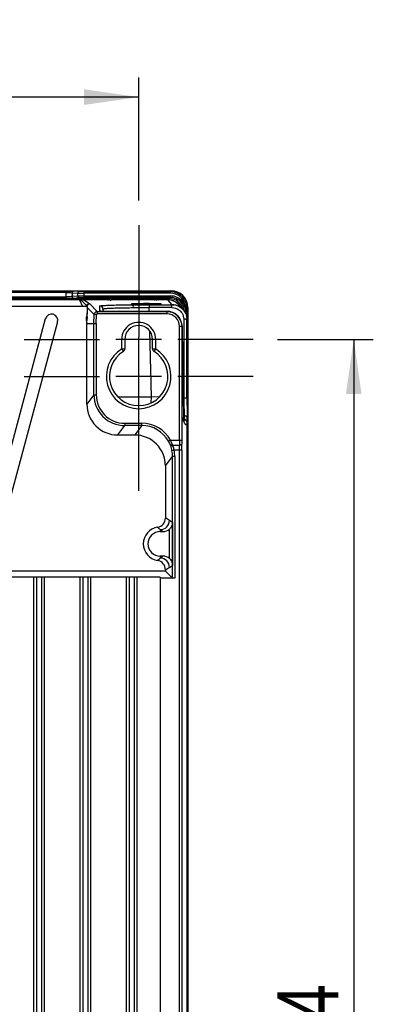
# Model space of a CAD drawing. Header units: inches. Extents: x 0 to 117, y 0 to 83.
# Tile 63 of 64: x 83.95 to 88.46, y 43.91 to 56.49. Entities that reach past the tile are written whole.
import ezdxf

# ---------------------------------------------------------------- set-up
doc = ezdxf.new("R2010")
doc.units = ezdxf.units.IN
doc.header["$LTSCALE"] = 6.431102
doc.header["$MEASUREMENT"] = 0
doc.linetypes.add('CENTER', pattern=[0.6, 0.375, -0.075, 0.075, -0.075])
doc.layers.get('0').update_dxf_attribs({"linetype": 'CONTINUOUS'})
doc.layers.add('DEFAULT_1', color=7, linetype='CENTER')
doc.styles.get("Standard").update_dxf_attribs({"font": 'txt', "width": 0.8})
doc.dimstyles.new('DIMSTYLE_1', dxfattribs={"dimtxt": 0.78125, "dimasz": 0.7, "dimexe": 0.18, "dimexo": 0.0625, "dimgap": 0.09, "dimtad": 1, "dimdec": 0, "dimzin": 4, "dimdsep": 46, "dimtxsty": 'STANDARD', "dimblk": '_FILLED', "dimblk1": '_FILLED', "dimblk2": '_FILLED', "dimcen": 0.09, "dimadec": 0, "dimazin": 0, "dimtfac": 1, "dimtdec": 0, "dimtofl": 0, "dimtmove": 0, "dimatfit": 3, "dimldrblk": '_FILLED', "dimfxl": 1, "dimtolj": 1, "dimtzin": 4, "dimarcsym": 0})

# ---------------------------------------------------------------- blocks, each defined once
blk = doc.blocks.new('_FILLED')
at = {"color": 0, "linetype": 'BYBLOCK'}
blk.add_solid([(0, 0), (-1, 0.143), (-1, -0.143)], dxfattribs=at)
blk = doc.blocks.new('*D5')
at = {"color": 7, "linetype": 'CONTINUOUS'}
for p, q in [((77.2, 53.706), (77.2, 55.751)), ((85.468, 54.179), (85.468, 55.751)), ((77.2, 55.501), (81.334, 55.501)), ((85.468, 55.501), (81.334, 55.501))]:
    blk.add_line(p, q, dxfattribs=at)
at = {"color": 7, "linetype": 'CONTINUOUS', "xscale": 0.7, "yscale": 0.7, "zscale": 0.7, "rotation": 180}
blk.add_blockref('_FILLED', (77.2, 55.501), dxfattribs=at)
at = {"color": 7, "linetype": 'CONTINUOUS', "xscale": 0.7, "yscale": 0.7, "zscale": 0.7}
blk.add_blockref('_FILLED', (85.468, 55.501), dxfattribs=at)
at = {"color": 7, "linetype": 'CONTINUOUS', "insert": (81.334, 56.477), "char_height": 0.7812, "width": 1.875, "attachment_point": 2, "line_spacing_factor": 0.9}
blk.add_mtext('210', dxfattribs=at)
blk = doc.blocks.new('*D6')
at = {"color": 7, "linetype": 'CONTINUOUS'}
for p, q in [((87.242, 52.405), (88.463, 52.405)), ((88.213, 52.405), (88.213, 43.468)), ((88.213, 34.531), (88.213, 43.468)), ((87.242, 34.531), (88.463, 34.531))]:
    blk.add_line(p, q, dxfattribs=at)
at = {"color": 7, "linetype": 'CONTINUOUS', "xscale": 0.7, "yscale": 0.7, "zscale": 0.7}
for p, rotation in [((88.213, 52.405), 90), ((88.213, 34.531), 270)]:
    blk.add_blockref('_FILLED', p, dxfattribs=dict(at, rotation=rotation))
at = {"color": 7, "linetype": 'CONTINUOUS', "insert": (87.236, 43.468), "char_height": 0.7812, "width": 1.875, "attachment_point": 2, "rotation": 90, "line_spacing_factor": 0.9}
blk.add_mtext('454', dxfattribs=at)

msp = doc.modelspace()

# ---------------------------------------------------------------- linework, layer by layer
at = {"color": 7, "linetype": 'CONTINUOUS'}
for p, q in [((76.786, 53.027), (85.881, 53.027)), ((78.126, 53.022), (84.541, 53.022)), ((84.541, 53.002), (78.126, 53.002)), ((84.541, 52.93), (84.541, 53.022)), ((84.617, 53.001), (84.617, 52.952)), ((84.617, 53.001), (84.691, 52.996)), ((84.71, 53.016), (84.636, 53.02)), ((84.691, 52.959), (84.691, 52.996)), ((84.767, 53.015), (84.767, 52.941)), ((84.767, 53.015), (85.869, 53.015)), ((85.869, 52.995), (84.767, 52.995)), ((84.981, 53.018), (84.981, 53.021)), ((85.033, 53.022), (85.033, 53.01)), ((85.033, 53.022), (85.726, 53.022)), ((85.726, 53.017), (85.726, 53.022)), ((85.765, 53.017), (85.761, 53.017)), ((85.769, 53.017), (85.765, 53.017)), ((85.77, 53.017), (85.769, 53.017)), ((85.777, 53.021), (85.777, 53.018)), ((85.881, 53.027), (85.869, 53.015)), ((85.869, 52.995), (85.869, 53.015)), ((77.572, 52.926), (85.095, 52.926)), ((84.713, 52.909), (77.954, 52.909)), ((78.126, 52.95), (84.541, 52.95)), ((84.541, 52.93), (78.126, 52.93)), ((84.691, 52.959), (84.617, 52.952)), ((84.636, 52.932), (84.71, 52.939)), ((84.713, 52.909), (84.752, 52.827)), ((84.725, 52.911), (84.737, 52.901)), ((84.737, 52.901), (84.748, 52.892)), ((85.08, 52.912), (84.739, 52.912)), ((84.767, 52.96), (85.878, 52.96)), ((85.878, 52.941), (84.767, 52.941)), ((84.995, 52.936), (84.995, 52.932)), ((85.035, 52.931), (85.034, 52.937)), ((85.724, 52.937), (85.035, 52.937)), ((85.035, 52.931), (85.095, 52.931)), ((85.075, 52.91), (85.075, 52.911)), ((85.095, 52.928), (85.095, 52.937)), ((85.114, 52.928), (85.115, 52.937)), ((85.114, 52.928), (85.114, 52.909)), ((85.114, 52.928), (85.664, 52.928)), ((85.664, 52.909), (85.114, 52.909)), ((85.664, 52.928), (85.663, 52.937)), ((85.664, 52.909), (85.664, 52.928)), ((85.682, 52.931), (85.724, 52.931)), ((85.682, 52.926), (85.863, 52.926)), ((85.683, 52.928), (85.683, 52.937)), ((85.834, 52.912), (85.696, 52.912)), ((85.699, 52.911), (85.699, 52.912)), ((85.699, 52.912), (85.703, 52.911)), ((85.703, 52.911), (85.703, 52.91)), ((85.724, 52.931), (85.724, 52.937)), ((85.763, 52.932), (85.763, 52.936)), ((85.834, 52.912), (85.893, 52.848)), ((85.878, 52.941), (85.863, 52.926)), ((85.863, 52.91), (85.863, 52.926)), ((85.878, 52.941), (85.878, 52.96)), ((84.816, 52.827), (77.852, 52.827)), ((84.811, 52.812), (84.811, 52.746)), ((84.812, 52.812), (84.9, 52.721)), ((84.939, 52.76), (84.844, 52.857)), ((84.939, 52.76), (84.939, 52.73)), ((84.939, 52.76), (85.83, 52.76)), ((84.974, 52.764), (84.973, 52.832)), ((84.995, 52.763), (84.991, 52.763)), ((85, 52.763), (84.995, 52.763)), ((85.009, 52.763), (85, 52.763)), ((85.015, 52.762), (85.009, 52.763)), ((85.012, 52.793), (85.013, 52.763)), ((85.026, 52.762), (85.015, 52.762)), ((85.041, 52.762), (85.026, 52.762)), ((85.832, 52.762), (85.041, 52.762)), ((85.053, 52.762), (85.053, 52.762)), ((85.376, 52.857), (85.376, 52.856)), ((85.406, 52.827), (85.376, 52.857)), ((85.601, 52.848), (85.601, 52.811)), ((85.601, 52.848), (85.893, 52.848)), ((85.603, 52.762), (85.601, 52.811)), ((85.893, 52.811), (85.601, 52.811)), ((85.754, 52.856), (85.756, 52.856)), ((85.756, 52.856), (85.756, 52.857)), ((85.83, 52.73), (85.83, 52.76)), ((85.832, 52.762), (85.832, 52.762)), ((85.893, 52.811), (85.893, 52.848)), ((86.032, 52.788), (85.972, 52.852)), ((86.051, 52.838), (86.033, 52.832)), ((86.051, 52.838), (86.062, 52.838)), ((86.06, 52.748), (86.061, 52.754)), ((86.061, 52.766), (86.061, 52.762)), ((86.067, 52.762), (86.061, 52.762)), ((86.081, 52.842), (86.062, 52.838)), ((86.066, 52.785), (86.067, 52.762)), ((86.067, 52.762), (86.069, 52.729)), ((86.086, 52.799), (86.098, 52.811)), ((86.086, 52.781), (86.086, 52.799)), ((86.091, 52.707), (86.086, 52.781)), ((86.098, 41.684), (86.098, 52.811)), ((83.587, 50.084), (84.28, 52.67)), ((84.432, 52.629), (83.739, 50.043)), ((84.803, 52.646), (84.804, 52.691)), ((84.808, 52.646), (84.803, 52.646)), ((84.809, 52.693), (84.804, 52.693)), ((84.807, 52.608), (84.897, 52.608)), ((84.807, 52.608), (84.807, 52.596)), ((84.809, 52.693), (84.808, 52.646)), ((84.897, 52.608), (84.9, 52.721)), ((84.897, 51.697), (84.897, 52.608)), ((84.897, 52.608), (84.926, 52.608)), ((84.929, 52.721), (84.9, 52.721)), ((84.926, 52.608), (84.929, 52.721)), ((84.926, 52.608), (84.926, 51.697)), ((85.83, 52.73), (84.939, 52.73)), ((86.043, 52.661), (86.045, 51.658)), ((86.084, 51.656), (86.083, 52.659)), ((86.092, 52.612), (86.083, 52.612)), ((86.092, 52.623), (86.092, 52.612)), ((86.092, 52.612), (86.092, 41.995)), ((84.807, 51.576), (84.807, 52.596)), ((85.631, 51.669), (85.609, 52.511)), ((85.989, 51.117), (85.989, 52.571)), ((86.019, 52.571), (85.989, 52.571)), ((86.019, 52.572), (86.019, 51.117)), ((86.022, 52.519), (86.041, 51.408)), ((86.022, 52.519), (86.022, 52.519)), ((85.251, 52.405), (85.175, 52.405)), ((85.251, 52.284), (85.251, 52.405)), ((85.29, 52.405), (85.251, 52.405)), ((85.29, 52.405), (85.29, 52.284)), ((85.645, 52.405), (85.29, 52.405)), ((85.468, 51.905), (85.468, 52.432)), ((85.645, 52.284), (85.645, 52.405)), ((85.684, 52.405), (85.645, 52.405)), ((85.684, 52.405), (85.684, 52.284)), ((85.76, 52.405), (85.684, 52.405)), ((85.251, 52.284), (85.272, 52.251)), ((85.251, 52.284), (85.29, 52.284)), ((85.645, 52.284), (85.684, 52.284)), ((85.684, 52.284), (85.664, 52.251)), ((85.76, 51.932), (85.175, 51.932)), ((84.897, 51.697), (84.807, 51.576)), ((84.897, 51.697), (84.926, 51.697)), ((85.629, 51.595), (85.631, 51.669)), ((85.73, 51.666), (85.631, 51.669)), ((86.045, 51.658), (86.037, 51.658)), ((86.04, 51.381), (86.049, 51.381)), ((86.041, 51.414), (86.041, 51.415)), ((86.041, 51.397), (86.041, 51.408)), ((86.041, 51.387), (86.041, 51.397)), ((86.042, 51.382), (86.041, 51.387)), ((86.042, 51.377), (86.042, 51.382)), ((86.042, 51.373), (86.042, 51.377)), ((86.042, 51.369), (86.042, 51.373)), ((86.044, 51.36), (86.042, 51.365)), ((86.048, 51.469), (86.049, 51.43)), ((86.049, 51.43), (86.049, 51.381)), ((86.049, 51.381), (86.049, 51.372)), ((86.088, 35.162), (86.088, 51.398)), ((85.2, 51.183), (85.29, 51.303)), ((85.29, 51.332), (85.29, 51.303)), ((85.29, 51.332), (85.507, 51.332)), ((85.507, 51.303), (85.29, 51.303)), ((85.507, 51.303), (85.417, 51.183)), ((85.507, 51.303), (85.507, 51.332)), ((85.2, 51.183), (85.417, 51.183)), ((85.876, 51.117), (85.85, 51.102)), ((85.876, 51.117), (86.019, 51.117)), ((85.922, 50.988), (85.893, 50.982)), ((85.9, 51.052), (85.99, 51.052)), ((86.02, 50.988), (85.922, 50.988)), ((85.99, 35.948), (85.99, 50.988)), ((86.02, 50.988), (86.02, 35.948)), ((85.811, 50.789), (85.9, 50.908)), ((85.9, 49.351), (85.9, 50.908)), ((85.929, 50.908), (85.9, 50.908)), ((85.929, 50.908), (85.929, 49.351)), ((85.811, 50.789), (85.811, 50.121)), ((85.899, 50.066), (85.861, 50.091)), ((85.743, 49.973), (85.743, 49.949)), ((85.743, 49.973), (85.78, 49.949)), ((85.86, 49.603), (85.86, 49.98)), ((85.899, 50.066), (85.899, 49.516)), ((85.743, 49.949), (85.78, 49.949)), ((85.78, 49.634), (85.743, 49.609)), ((85.743, 49.634), (85.743, 49.609)), ((85.78, 49.634), (85.743, 49.634)), ((85.811, 49.461), (85.811, 49.441)), ((85.861, 49.491), (85.899, 49.516)), ((85.811, 49.441), (83.153, 49.441)), ((85.744, 49.366), (83.153, 49.366)), ((84.13, 36.898), (84.13, 49.366)), ((84.169, 36.912), (84.169, 49.366)), ((84.228, 49.366), (84.228, 36.912)), ((84.267, 36.898), (84.267, 49.366)), ((84.72, 36.898), (84.72, 49.366)), ((84.76, 36.912), (84.76, 49.366)), ((84.819, 49.366), (84.819, 36.912)), ((84.858, 36.898), (84.858, 49.366)), ((85.311, 36.898), (85.311, 49.366)), ((85.35, 36.912), (85.35, 49.366)), ((85.409, 49.366), (85.409, 36.912)), ((85.449, 36.898), (85.449, 49.366)), ((85.744, 49.366), (85.744, 36.741)), ((85.929, 49.351), (85.744, 49.351)), ((85.9, 49.351), (85.811, 49.441))]:
    msp.add_line(p, q, dxfattribs=at)
for points in [[(85.761, 53.017), (85.755, 53.017), (85.753, 53.017)], [(85.774, 53.018), (85.775, 53.018), (85.775, 53.018), (85.775, 53.018), (85.774, 53.018), (85.774, 53.018), (85.774, 53.018), (85.773, 53.018), (85.773, 53.018), (85.772, 53.018), (85.771, 53.017)], [(85.082, 52.912), (85.081, 52.912), (85.08, 52.912)], [(85.092, 52.921), (85.091, 52.919), (85.089, 52.917), (85.087, 52.915), (85.085, 52.914), (85.083, 52.913), (85.082, 52.912)], [(85.095, 52.929), (85.094, 52.927), (85.093, 52.924), (85.092, 52.921)], [(85.696, 52.912), (85.695, 52.913), (85.693, 52.914), (85.691, 52.915), (85.689, 52.916), (85.688, 52.918), (85.687, 52.92), (85.685, 52.922), (85.684, 52.924), (85.684, 52.926), (85.683, 52.929), (85.683, 52.93)], [(85.699, 52.912), (85.698, 52.912), (85.697, 52.912), (85.696, 52.912)], [(84.991, 52.763), (84.988, 52.763), (84.986, 52.763), (84.985, 52.763), (84.983, 52.763), (84.982, 52.763), (84.982, 52.763)], [(86.043, 51.363), (86.043, 51.363), (86.043, 51.363), (86.043, 51.363), (86.042, 51.364), (86.042, 51.364), (86.042, 51.365), (86.042, 51.367), (86.042, 51.368), (86.042, 51.369)], [(86.049, 51.35), (86.049, 51.349), (86.049, 51.35), (86.047, 51.353), (86.044, 51.36)]]:
    msp.add_lwpolyline(points, dxfattribs=at)
for centre, radius, start, end in [((85.032, 50.307), 2.714, 89.9926, 90.4092), ((85.726, 50.132), 2.889, 89.8618, 89.9997), ((85.726, 50.237), 2.785, 89.7272, 89.8625), ((85.727, 50.55), 2.472, 89.5841, 89.728), ((85.869, 52.798), 0.216, 11.7583, 90.0015), ((85.869, 52.798), 0.197, 11.7548, 90.0082), ((85.881, 52.811), 0.216, 0.1344, 90.0034), ((85.034, 54.239), 1.309, 269.164, 270.0293), ((85.075, 52.93), 0.0194, 270.0192, 289.9451), ((85.114, 54.212), 1.304, 269.1656, 270.0308), ((85.676, 53.175), 0.247, 267.0247, 267.8621), ((85.664, 54.38), 1.471, 270.0015, 270.2802), ((85.703, 52.929), 0.0196, 220.8667, 240.2831), ((85.703, 52.93), 0.0194, 250.1354, 269.9907), ((85.703, 52.929), 0.0195, 259.7917, 269.9408), ((85.833, 52.724), 0.189, 83.96, 89.9779), ((85.878, 52.775), 0.185, 37.4967, 90.0111), ((85.878, 52.776), 0.165, 19.9474, 90.015), ((85.863, 52.761), 0.146, 29.8264, 80.4096), ((85.833, 52.722), 0.19, 43.0311, 53.7662), ((85.877, 52.775), 0.186, 19.9968, 37.4405), ((84.718, 52.799), 0.0888, 18.6672, 22.5214), ((84.844, 52.818), 0.0394, 90.0322, 166.6144), ((84.939, 52.72), 0.0395, 109.5719, 119.3704), ((84.973, 52.792), 0.0394, 1.4966, 90.0235), ((85.053, 55.701), 2.939, 269.5986, 270.0001), ((85.83, 52.569), 0.19, 72.0372, 89.9299), ((85.832, 52.572), 0.19, 76.5099, 89.9402), ((85.832, 52.573), 0.189, 8.9788, 76.5034), ((85.83, 52.571), 0.189, 18.0356, 71.9614), ((85.893, 52.658), 0.19, 73.5921, 89.9586), ((85.86, 52.758), 0.0987, 52.5161, 66.4077), ((85.863, 52.761), 0.166, 11.7875, 29.9912), ((85.832, 52.796), 0.21, 354.7351, 355.8051), ((85.975, 52.785), 0.0672, 356.6629, 359.2011), ((85.751, 52.758), 0.311, 10.7587, 14.948), ((85.833, 52.777), 0.229, 354.4157, 356.4232), ((85.854, 52.795), 0.232, 0.8032, 11.7266), ((84.356, 52.649), 0.0787, 345, 165), ((82.231, 52.712), 2.578, 357.6949, 358.529), ((84.939, 52.72), 0.00984, 89.9947, 178.5049), ((85.468, 52.405), 0.217, 359.9978, 179.9982), ((85.83, 52.571), 0.159, 359.984, 90.0145), ((85.829, 52.571), 0.19, 0.07, 17.9606), ((85.896, 52.659), 0.186, 0.0615, 1.5185), ((80.85, 52.613), 5.242, 0.109, 0.3353), ((85.468, 52.405), 0.177, 0, 180), ((85.829, 52.573), 0.193, 0.2196, 8.9815), ((90.13, 52.588), 4.109, 180.2172, 180.9602), ((85.468, 51.932), 0.413, 121.5882, 58.4113), ((85.468, 51.932), 0.374, 121.5881, 58.4119), ((85.251, 52.284), 0.0394, 301.5881, 360), ((85.684, 52.284), 0.0394, 180, 238.4119), ((85.29, 51.696), 0.393, 179.9882, 269.9988), ((85.29, 51.696), 0.364, 179.9748, 269.9972), ((85.537, 128.189), 76.52, 269.74829, 270.07032), ((85.2, 51.576), 0.393, 179.9696, 270.0007), ((88.795, 51.461), 2.754, 180.9759, 181.2041), ((88.196, 51.448), 2.156, 181.2022, 181.4646), ((87.615, 51.433), 1.575, 181.4612, 181.7821), ((86.004, 51.356), 0.0389, 0.0325, 10.7136), ((86.049, 51.384), 0.0461, 72.8964, 89.6722), ((86.048, 51.333), 0.0389, 58.6242, 88.4525), ((85.507, 50.91), 0.423, 29.3554, 90.0055), ((85.507, 50.91), 0.393, 29.3504, 90.0118), ((85.417, 50.789), 0.393, 359.9737, 89.9977), ((85.543, 50.93), 0.353, 20.6181, 29.3623), ((85.398, 50.899), 0.525, 17.799, 24.5318), ((93.208, 51.115), 7.219, 179.9877, 180.499), ((90.787, 51.116), 4.768, 179.985, 180.614), ((85.459, 50.898), 0.443, 17.3686, 20.5955), ((85.468, 50.901), 0.433, 12.9819, 17.3678), ((85.473, 50.902), 0.428, 10.8361, 12.978), ((85.505, 50.908), 0.395, 0.0066, 10.8217), ((85.393, 50.897), 0.531, 17.0368, 17.8196), ((85.572, 50.905), 0.36, 21.7198, 24.1244), ((85.589, 50.912), 0.341, 12.8628, 21.763), ((85.505, 50.908), 0.424, 0.0095, 10.8269), ((81.048, 50.99), 4.942, 359.9822, 0.7291), ((79.144, 50.99), 6.876, 359.9808, 0.6183), ((85.692, 50.121), 0.118, 278.7483, 359.9937), ((85.743, 50.091), 0.118, 270.0373, 359.9736), ((85.559, 49.636), 0.546, 56.3615, 62.5507), ((85.743, 49.791), 0.216, 98.7547, 261.2453), ((85.743, 49.791), 0.157, 90, 270), ((85.743, 49.491), 0.118, 0.0264, 89.9627), ((85.692, 49.461), 0.118, 0.0068, 81.2515), ((85.559, 49.946), 0.546, 297.4493, 303.6385)]:
    msp.add_arc(centre, radius, start, end, dxfattribs=at)
for points, knots in [([(84.541, 53.022), (84.552, 53.022), (84.583, 53.021), (84.615, 53.022), (84.636, 53.02)], [0, 0, 0, 0, 0.332766, 1, 1, 1, 1]), ([(84.541, 53.002), (84.55, 53.002), (84.575, 53.002), (84.6, 53.002), (84.617, 53.001)], [0, 0, 0, 0, 0.332458, 1, 1, 1, 1]), ([(84.636, 53.02), (84.631, 53.02), (84.621, 53.016), (84.617, 53.006), (84.617, 53.001)], [0, 0, 0, 0, 0.493697, 1, 1, 1, 1]), ([(84.71, 53.016), (84.706, 53.016), (84.695, 53.011), (84.691, 53.001), (84.691, 52.996)], [0, 0, 0, 0, 0.493931, 1, 1, 1, 1]), ([(84.691, 52.996), (84.695, 52.996), (84.72, 52.995), (84.746, 52.995), (84.767, 52.995)], [0, 0, 0, 0, 0.139252, 1, 1, 1, 1]), ([(84.767, 53.015), (84.761, 53.015), (84.742, 53.015), (84.723, 53.015), (84.71, 53.016)], [0, 0, 0, 0, 0.332454, 1, 1, 1, 1]), ([(84.981, 53.018), (84.982, 53.017), (84.986, 53.018), (84.991, 53.017), (85.001, 53.017), (85.009, 53.017), (85.013, 53.017)], [0, 0, 0, 0, 0.069906, 0.272235, 0.591062, 1, 1, 1, 1]), ([(85.013, 53.022), (85.009, 53.021), (84.999, 53.021), (84.988, 53.022), (84.982, 53.021)], [0, 0, 0, 0, 0.369662, 1, 1, 1, 1]), ([(84.99, 53.018), (84.989, 53.019), (84.987, 53.02), (84.985, 53.018), (84.984, 53.018)], [0, 0, 0, 0, 0.434896, 1, 1, 1, 1]), ([(85.742, 53.017), (85.747, 53.017), (85.758, 53.017), (85.769, 53.017), (85.776, 53.018)], [0, 0, 0, 0, 0.369229, 1, 1, 1, 1]), ([(85.777, 53.021), (85.777, 53.021), (85.772, 53.02), (85.768, 53.022), (85.757, 53.021), (85.75, 53.021), (85.745, 53.022)], [0, 0, 0, 0, 0.070456, 0.274538, 0.593431, 1, 1, 1, 1]), ([(84.617, 52.952), (84.614, 52.951), (84.588, 52.95), (84.563, 52.95), (84.541, 52.95)], [0, 0, 0, 0, 0.13946, 1, 1, 1, 1]), ([(84.541, 52.93), (84.552, 52.93), (84.583, 52.931), (84.615, 52.93), (84.636, 52.932)], [0, 0, 0, 0, 0.332771, 1, 1, 1, 1]), ([(84.617, 52.952), (84.617, 52.947), (84.621, 52.937), (84.631, 52.932), (84.636, 52.932)], [0, 0, 0, 0, 0.505786, 1, 1, 1, 1]), ([(84.691, 52.959), (84.695, 52.959), (84.72, 52.96), (84.746, 52.96), (84.767, 52.96)], [0, 0, 0, 0, 0.139297, 1, 1, 1, 1]), ([(84.71, 52.939), (84.706, 52.939), (84.695, 52.944), (84.691, 52.954), (84.691, 52.959)], [0, 0, 0, 0, 0.493748, 1, 1, 1, 1]), ([(84.71, 52.939), (84.713, 52.94), (84.732, 52.94), (84.751, 52.941), (84.767, 52.941)], [0, 0, 0, 0, 0.13938, 1, 1, 1, 1]), ([(84.725, 52.911), (84.725, 52.911), (84.721, 52.91), (84.717, 52.909), (84.713, 52.909)], [0, 0, 0, 0, 0.181707, 1, 1, 1, 1]), ([(84.739, 52.912), (84.737, 52.912), (84.733, 52.912), (84.728, 52.911), (84.725, 52.911)], [0, 0, 0, 0, 0.325467, 1, 1, 1, 1]), ([(84.838, 52.861), (84.832, 52.865), (84.802, 52.887), (84.767, 52.903), (84.739, 52.912)], [0, 0, 0, 0, 0.193728, 1, 1, 1, 1]), ([(84.748, 52.892), (84.754, 52.887), (84.773, 52.869), (84.789, 52.848), (84.8, 52.833)], [0, 0, 0, 0, 0.268491, 1, 1, 1, 1]), ([(84.844, 52.857), (84.843, 52.858), (84.841, 52.859), (84.839, 52.86), (84.838, 52.861)], [0, 0, 0, 0, 0.406665, 1, 1, 1, 1]), ([(85.035, 52.937), (85.03, 52.937), (85.021, 52.937), (85.007, 52.937), (85.001, 52.935), (84.995, 52.937), (84.995, 52.936)], [0, 0, 0, 0, 0.38212, 0.706987, 0.923285, 1, 1, 1, 1]), ([(84.995, 52.932), (84.995, 52.931), (84.998, 52.932), (85.003, 52.931), (85.01, 52.931), (85.015, 52.931)], [0, 0, 0, 0, 0.07021, 0.26968, 1, 1, 1, 1]), ([(85.075, 52.91), (85.08, 52.91), (85.09, 52.914), (85.094, 52.923), (85.095, 52.928)], [0, 0, 0, 0, 0.499914, 1, 1, 1, 1]), ([(85.081, 52.912), (85.08, 52.912), (85.078, 52.911), (85.076, 52.911), (85.075, 52.911)], [0, 0, 0, 0, 0.686713, 1, 1, 1, 1]), ([(85.095, 52.909), (85.092, 52.909), (85.086, 52.909), (85.08, 52.909), (85.076, 52.91)], [0, 0, 0, 0, 0.360151, 1, 1, 1, 1]), ([(85.114, 52.928), (85.112, 52.928), (85.106, 52.928), (85.099, 52.927), (85.095, 52.928)], [0, 0, 0, 0, 0.344702, 1, 1, 1, 1]), ([(85.756, 52.857), (85.756, 52.858), (85.748, 52.857), (85.74, 52.859), (85.721, 52.859), (85.699, 52.86), (85.67, 52.861), (85.625, 52.861), (85.566, 52.862), (85.507, 52.861), (85.462, 52.861), (85.433, 52.86), (85.411, 52.859), (85.392, 52.859), (85.384, 52.857), (85.376, 52.858), (85.376, 52.857)], [0, 0, 0, 0, 0.009962, 0.03846, 0.084641, 0.146749, 0.222442, 0.308817, 0.500015, 0.691192, 0.777568, 0.853275, 0.915365, 0.961515, 0.990005, 1, 1, 1, 1]), ([(85.683, 52.928), (85.683, 52.927), (85.674, 52.929), (85.671, 52.928), (85.667, 52.928)], [0, 0, 0, 0, 0.282788, 1, 1, 1, 1]), ([(85.703, 52.91), (85.703, 52.909), (85.698, 52.91), (85.693, 52.909), (85.682, 52.909), (85.675, 52.909), (85.671, 52.909)], [0, 0, 0, 0, 0.073616, 0.282715, 0.603972, 1, 1, 1, 1]), ([(85.683, 52.928), (85.683, 52.927), (85.684, 52.925), (85.684, 52.923), (85.685, 52.922)], [0, 0, 0, 0, 0.498286, 1, 1, 1, 1]), ([(85.685, 52.922), (85.685, 52.921), (85.686, 52.919), (85.687, 52.917), (85.688, 52.916)], [0, 0, 0, 0, 0.500544, 1, 1, 1, 1]), ([(85.693, 52.912), (85.694, 52.912), (85.696, 52.911), (85.698, 52.91), (85.699, 52.91)], [0, 0, 0, 0, 0.500196, 1, 1, 1, 1]), ([(85.763, 52.936), (85.763, 52.937), (85.757, 52.935), (85.751, 52.937), (85.738, 52.937), (85.729, 52.937), (85.724, 52.937)], [0, 0, 0, 0, 0.076713, 0.293009, 0.617878, 1, 1, 1, 1]), ([(85.724, 52.931), (85.729, 52.931), (85.738, 52.931), (85.751, 52.93), (85.757, 52.932), (85.763, 52.931), (85.763, 52.932)], [0, 0, 0, 0, 0.381615, 0.706244, 0.922792, 1, 1, 1, 1]), ([(84.809, 52.693), (84.809, 52.698), (84.81, 52.715), (84.81, 52.732), (84.81, 52.744)], [0, 0, 0, 0, 0.270361, 1, 1, 1, 1]), ([(84.973, 52.832), (84.973, 52.833), (84.979, 52.834), (84.986, 52.835), (85.002, 52.837), (85.032, 52.839), (85.085, 52.841), (85.162, 52.844), (85.256, 52.846), (85.363, 52.847), (85.48, 52.848), (85.56, 52.848), (85.601, 52.848)], [0, 0, 0, 0, 0.005399, 0.019888, 0.043672, 0.076605, 0.168684, 0.292797, 0.44417, 0.617005, 0.804806, 1, 1, 1, 1]), ([(85.033, 52.762), (85.025, 52.762), (85.011, 52.763), (84.992, 52.762), (84.983, 52.765), (84.974, 52.763), (84.974, 52.764)], [0, 0, 0, 0, 0.400121, 0.720139, 0.927332, 1, 1, 1, 1]), ([(85.012, 52.793), (85.012, 52.794), (85.017, 52.796), (85.024, 52.797), (85.039, 52.799), (85.068, 52.802), (85.117, 52.804), (85.189, 52.807), (85.278, 52.809), (85.417, 52.811), (85.526, 52.811), (85.601, 52.811)], [0, 0, 0, 0, 0.005656, 0.020207, 0.044017, 0.076968, 0.169017, 0.293028, 0.444349, 0.617121, 1, 1, 1, 1]), ([(85.376, 52.856), (85.377, 52.856), (85.382, 52.856), (85.39, 52.854), (85.404, 52.854), (85.414, 52.854), (85.42, 52.853)], [0, 0, 0, 0, 0.081349, 0.278544, 0.587706, 1, 1, 1, 1]), ([(85.42, 52.853), (85.45, 52.852), (85.517, 52.852), (85.614, 52.851), (85.695, 52.854), (85.74, 52.853), (85.754, 52.856)], [0, 0, 0, 0, 0.271116, 0.596494, 0.869291, 1, 1, 1, 1]), ([(86.033, 52.832), (86.035, 52.827), (86.039, 52.811), (86.042, 52.795), (86.042, 52.784)], [0, 0, 0, 0, 0.321679, 1, 1, 1, 1]), ([(86.043, 52.774), (86.043, 52.775), (86.042, 52.777), (86.042, 52.78), (86.042, 52.781)], [0, 0, 0, 0, 0.502636, 1, 1, 1, 1]), ([(86.061, 52.754), (86.06, 52.754), (86.058, 52.754), (86.057, 52.755), (86.056, 52.755)], [0, 0, 0, 0, 0.498476, 1, 1, 1, 1]), ([(86.057, 52.816), (86.058, 52.811), (86.06, 52.794), (86.062, 52.778), (86.061, 52.766)], [0, 0, 0, 0, 0.317702, 1, 1, 1, 1]), ([(86.062, 52.838), (86.063, 52.834), (86.065, 52.816), (86.066, 52.798), (86.066, 52.785)], [0, 0, 0, 0, 0.272757, 1, 1, 1, 1]), ([(86.086, 52.799), (86.086, 52.793), (86.077, 52.786), (86.069, 52.785), (86.066, 52.785)], [0, 0, 0, 0, 0.696225, 1, 1, 1, 1]), ([(86.086, 52.781), (86.086, 52.777), (86.082, 52.766), (86.072, 52.762), (86.067, 52.762)], [0, 0, 0, 0, 0.493697, 1, 1, 1, 1]), ([(84.805, 52.613), (84.806, 52.613), (84.806, 52.611), (84.807, 52.609), (84.807, 52.608)], [0, 0, 0, 0, 0.510283, 1, 1, 1, 1]), ([(86.083, 52.659), (86.083, 52.66), (86.077, 52.66), (86.07, 52.661), (86.057, 52.661), (86.048, 52.661), (86.043, 52.661)], [0, 0, 0, 0, 0.079633, 0.29592, 0.619669, 1, 1, 1, 1]), ([(86.091, 52.707), (86.091, 52.704), (86.092, 52.683), (86.092, 52.662), (86.092, 52.644)], [0, 0, 0, 0, 0.142547, 1, 1, 1, 1]), ([(86.045, 51.658), (86.05, 51.658), (86.059, 51.658), (86.072, 51.658), (86.078, 51.656), (86.084, 51.657), (86.084, 51.656)], [0, 0, 0, 0, 0.379902, 0.703354, 0.919941, 1, 1, 1, 1]), ([(86.045, 51.658), (86.045, 51.641), (86.045, 51.578), (86.046, 51.514), (86.048, 51.469)], [0, 0, 0, 0, 0.275874, 1, 1, 1, 1]), ([(86.084, 51.656), (86.084, 51.63), (86.085, 51.544), (86.086, 51.458), (86.088, 51.398)], [0, 0, 0, 0, 0.293666, 1, 1, 1, 1]), ([(86.043, 51.356), (86.042, 51.358), (86.042, 51.368), (86.042, 51.378), (86.041, 51.384)], [0, 0, 0, 0, 0.306621, 1, 1, 1, 1]), ([(86.062, 51.428), (86.066, 51.427), (86.079, 51.421), (86.088, 51.407), (86.088, 51.397)], [0, 0, 0, 0, 0.276833, 1, 1, 1, 1]), ([(86.058, 51.325), (86.061, 51.32), (86.076, 51.311), (86.084, 51.326), (86.088, 51.333)], [0, 0, 0, 0, 0.436102, 1, 1, 1, 1]), ([(85.9, 51.052), (85.897, 51.051), (85.889, 51.049), (85.876, 51.048), (85.873, 51.054)], [0, 0, 0, 0, 0.347136, 1, 1, 1, 1]), ([(86.019, 51.065), (86.019, 51.06), (86.007, 51.053), (85.997, 51.052), (85.99, 51.052)], [0, 0, 0, 0, 0.368454, 1, 1, 1, 1]), ([(85.899, 50.066), (85.899, 50.058), (85.895, 50.026), (85.878, 49.996), (85.86, 49.98)], [0, 0, 0, 0, 0.238198, 1, 1, 1, 1]), ([(85.86, 49.603), (85.866, 49.597), (85.888, 49.573), (85.899, 49.54), (85.899, 49.516)], [0, 0, 0, 0, 0.270676, 1, 1, 1, 1]), ([(85.929, 49.351), (85.923, 49.351), (85.913, 49.35), (85.904, 49.352), (85.901, 49.351), (85.9, 49.351)], [0, 0, 0, 0, 0.697705, 0.915883, 1, 1, 1, 1])]:
    msp.add_open_spline(points, degree=3, knots=knots, dxfattribs=at)
for points in [[(85.777, 53.021), (85.774, 53.021), (85.77, 53.02), (85.768, 53.018)], [(84.812, 52.851), (84.819, 52.857), (84.829, 52.861), (84.838, 52.861)], [(85.092, 52.92), (85.089, 52.917), (85.086, 52.914), (85.082, 52.912)], [(85.095, 52.929), (85.094, 52.926), (85.093, 52.923), (85.092, 52.92)], [(85.696, 52.912), (85.69, 52.914), (85.685, 52.92), (85.684, 52.926)], [(85.945, 52.876), (85.919, 52.895), (85.886, 52.908), (85.853, 52.911)], [(85.946, 52.904), (85.921, 52.918), (85.892, 52.926), (85.863, 52.926)], [(86.006, 52.844), (85.992, 52.868), (85.97, 52.89), (85.946, 52.904)], [(84.8, 52.833), (84.802, 52.84), (84.807, 52.846), (84.812, 52.851)], [(84.811, 52.746), (84.81, 52.728), (84.804, 52.709), (84.804, 52.691)], [(84.811, 52.812), (84.812, 52.817), (84.813, 52.823), (84.816, 52.826)], [(84.9, 52.721), (84.9, 52.728), (84.902, 52.735), (84.905, 52.741)], [(84.905, 52.741), (84.909, 52.746), (84.914, 52.751), (84.92, 52.755)], [(84.926, 52.757), (84.93, 52.759), (84.935, 52.76), (84.939, 52.76)], [(85.893, 52.811), (85.923, 52.811), (85.954, 52.801), (85.979, 52.784)], [(85.947, 52.84), (85.979, 52.831), (86.009, 52.813), (86.031, 52.788)], [(85.979, 52.784), (85.996, 52.773), (86.01, 52.757), (86.021, 52.74)], [(86.021, 52.74), (86.035, 52.717), (86.043, 52.688), (86.043, 52.661)], [(86.031, 52.788), (86.062, 52.756), (86.081, 52.709), (86.083, 52.664)], [(86.061, 52.762), (86.056, 52.762), (86.051, 52.764), (86.048, 52.768)], [(84.803, 52.646), (84.803, 52.635), (84.804, 52.624), (84.805, 52.613)], [(84.805, 52.613), (84.806, 52.608), (84.807, 52.602), (84.806, 52.596)], [(86.08, 52.69), (86.086, 52.693), (86.091, 52.7), (86.091, 52.707)], [(86.049, 51.372), (86.048, 51.369), (86.046, 51.366), (86.043, 51.363)], [(86.043, 51.356), (86.045, 51.351), (86.046, 51.347), (86.048, 51.343)], [(86.086, 51.354), (86.081, 51.368), (86.064, 51.381), (86.049, 51.381)], [(86.069, 51.366), (86.08, 51.36), (86.088, 51.345), (86.088, 51.333)], [(86.088, 51.342), (86.088, 51.346), (86.087, 51.35), (86.086, 51.354)], [(86.048, 51.343), (86.05, 51.339), (86.051, 51.336), (86.053, 51.332)], [(86.053, 51.332), (86.055, 51.33), (86.056, 51.327), (86.058, 51.325)], [(85.71, 50.004), (85.722, 49.995), (85.733, 49.984), (85.743, 49.973)], [(85.78, 49.949), (85.808, 49.949), (85.839, 49.96), (85.86, 49.98)], [(85.743, 49.609), (85.733, 49.598), (85.722, 49.588), (85.71, 49.578)], [(85.86, 49.603), (85.839, 49.622), (85.808, 49.634), (85.78, 49.634)]]:
    msp.add_open_spline(points, degree=3, dxfattribs=at)
at = {"layer": 'DEFAULT_1', "color": 7, "linetype": 'CENTER'}
for p, q in [((85.468, 53.866), (85.468, 52.432)), ((84.006, 52.405), (84.968, 52.405)), ((86.929, 52.405), (85.968, 52.405)), ((84.006, 51.932), (84.968, 51.932)), ((85.468, 50.47), (85.468, 51.905)), ((86.929, 51.932), (85.968, 51.932))]:
    msp.add_line(p, q, dxfattribs=at)

# ---------------------------------------------------------------- dimensions: what is measured, and where the dimension line sits
at = {"color": 7, "linetype": 'CONTINUOUS'}
dim = msp.add_linear_dim(base=(85.468, 55.501), p1=(77.2, 53.706), p2=(85.468, 54.179), dimstyle='DIMSTYLE_1', dxfattribs=at)
dim.commit()
dim.dimension.update_dxf_attribs({"geometry": '*D5', "text_midpoint": (80.396, 56.086), "dimtype": 160})
dim = msp.add_linear_dim(base=(88.213, 34.531), p1=(87.242, 52.405), p2=(87.242, 34.531), angle=270, dimstyle='DIMSTYLE_1', dxfattribs=at)
dim.commit()
dim.dimension.update_dxf_attribs({"geometry": '*D6', "text_midpoint": (88.047, 42.629), "dimtype": 160})

doc.saveas('drawing.dxf')
